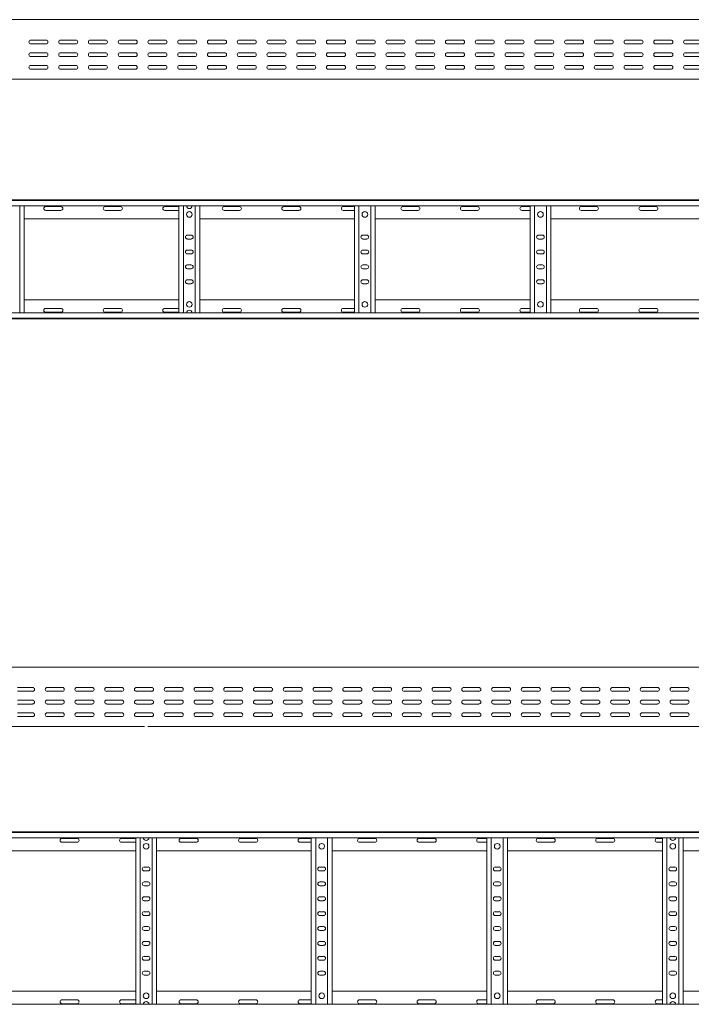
# Model space of a CAD drawing. Header units: millimetres. Extents: x -838 to 6469, y -6411 to -217.
# Tile 19 of 23: x 3036 to 4164, y -1870 to -217. Entities that reach past the tile are written whole.
import ezdxf

# ---------------------------------------------------------------- set-up
doc = ezdxf.new("R2010")
doc.units = ezdxf.units.MM

msp = doc.modelspace()

# ---------------------------------------------------------------- linework, layer by layer
at = {"color": 7, "linetype": 'Continuous', "lineweight": 15}
for p, q in [((6442.2, -217.2), (495.2, -217.2)), ((3079.9, -251.5), (3054.4, -251.5)), ((3054.4, -258), (3079.9, -258)), ((3129.9, -251.5), (3104.4, -251.5)), ((3104.4, -258), (3129.9, -258)), ((3179.9, -251.5), (3154.4, -251.5)), ((3154.4, -258), (3179.9, -258)), ((3229.9, -251.5), (3204.4, -251.5)), ((3204.4, -258), (3229.9, -258)), ((3279.9, -251.5), (3254.4, -251.5)), ((3254.4, -258), (3279.9, -258)), ((3329.9, -251.5), (3304.4, -251.5)), ((3304.4, -258), (3329.9, -258)), ((3379.9, -251.5), (3354.4, -251.5)), ((3354.4, -258), (3379.9, -258)), ((3429.9, -251.5), (3404.4, -251.5)), ((3404.4, -258), (3429.9, -258)), ((3479.9, -251.5), (3454.4, -251.5)), ((3454.4, -258), (3479.9, -258)), ((3529.9, -251.5), (3504.4, -251.5)), ((3504.4, -258), (3529.9, -258)), ((3579.9, -251.5), (3554.4, -251.5)), ((3554.4, -258), (3579.9, -258)), ((3629.9, -251.5), (3604.4, -251.5)), ((3604.4, -258), (3629.9, -258)), ((3679.9, -251.5), (3654.4, -251.5)), ((3654.4, -258), (3679.9, -258)), ((3729.9, -251.5), (3704.4, -251.5)), ((3704.4, -258), (3729.9, -258)), ((3779.9, -251.5), (3754.4, -251.5)), ((3754.4, -258), (3779.9, -258)), ((3829.9, -251.5), (3804.4, -251.5)), ((3804.4, -258), (3829.9, -258)), ((3879.9, -251.5), (3854.4, -251.5)), ((3854.4, -258), (3879.9, -258)), ((3929.9, -251.5), (3904.4, -251.5)), ((3904.4, -258), (3929.9, -258)), ((3979.9, -251.5), (3954.4, -251.5)), ((3954.4, -258), (3979.9, -258)), ((4029.9, -251.5), (4004.4, -251.5)), ((4004.4, -258), (4029.9, -258)), ((4079.9, -251.5), (4054.4, -251.5)), ((4054.4, -258), (4079.9, -258)), ((4129.9, -251.5), (4104.4, -251.5)), ((4104.4, -258), (4129.9, -258)), ((4179.9, -251.5), (4154.4, -251.5)), ((4154.4, -258), (4179.9, -258)), ((3079.9, -272.7), (3054.4, -272.7)), ((3054.4, -279.2), (3079.9, -279.2)), ((3129.9, -272.7), (3104.4, -272.7)), ((3104.4, -279.2), (3129.9, -279.2)), ((3179.9, -272.7), (3154.4, -272.7)), ((3154.4, -279.2), (3179.9, -279.2)), ((3229.9, -272.7), (3204.4, -272.7)), ((3204.4, -279.2), (3229.9, -279.2)), ((3279.9, -272.7), (3254.4, -272.7)), ((3254.4, -279.2), (3279.9, -279.2)), ((3329.9, -272.7), (3304.4, -272.7)), ((3304.4, -279.2), (3329.9, -279.2)), ((3379.9, -272.7), (3354.4, -272.7)), ((3354.4, -279.2), (3379.9, -279.2)), ((3429.9, -272.7), (3404.4, -272.7)), ((3404.4, -279.2), (3429.9, -279.2)), ((3479.9, -272.7), (3454.4, -272.7)), ((3454.4, -279.2), (3479.9, -279.2)), ((3529.9, -272.7), (3504.4, -272.7)), ((3504.4, -279.2), (3529.9, -279.2)), ((3579.9, -272.7), (3554.4, -272.7)), ((3554.4, -279.2), (3579.9, -279.2)), ((3629.9, -272.7), (3604.4, -272.7)), ((3604.4, -279.2), (3629.9, -279.2)), ((3679.9, -272.7), (3654.4, -272.7)), ((3654.4, -279.2), (3679.9, -279.2)), ((3729.9, -272.7), (3704.4, -272.7)), ((3704.4, -279.2), (3729.9, -279.2)), ((3779.9, -272.7), (3754.4, -272.7)), ((3754.4, -279.2), (3779.9, -279.2)), ((3829.9, -272.7), (3804.4, -272.7)), ((3804.4, -279.2), (3829.9, -279.2)), ((3879.9, -272.7), (3854.4, -272.7)), ((3854.4, -279.2), (3879.9, -279.2)), ((3929.9, -272.7), (3904.4, -272.7)), ((3904.4, -279.2), (3929.9, -279.2)), ((3979.9, -272.7), (3954.4, -272.7)), ((3954.4, -279.2), (3979.9, -279.2)), ((4029.9, -272.7), (4004.4, -272.7)), ((4004.4, -279.2), (4029.9, -279.2)), ((4079.9, -272.7), (4054.4, -272.7)), ((4054.4, -279.2), (4079.9, -279.2)), ((4129.9, -272.7), (4104.4, -272.7)), ((4104.4, -279.2), (4129.9, -279.2)), ((4179.9, -272.7), (4154.4, -272.7)), ((4154.4, -279.2), (4179.9, -279.2)), ((3079.9, -294), (3054.4, -294)), ((3129.9, -294), (3104.4, -294)), ((3179.9, -294), (3154.4, -294)), ((3229.9, -294), (3204.4, -294)), ((3279.9, -294), (3254.4, -294)), ((3329.9, -294), (3304.4, -294)), ((3379.9, -294), (3354.4, -294)), ((3429.9, -294), (3404.4, -294)), ((3479.9, -294), (3454.4, -294)), ((3529.9, -294), (3504.4, -294)), ((3579.9, -294), (3554.4, -294)), ((3629.9, -294), (3604.4, -294)), ((3679.9, -294), (3654.4, -294)), ((3729.9, -294), (3704.4, -294)), ((3779.9, -294), (3754.4, -294)), ((3829.9, -294), (3804.4, -294)), ((3879.9, -294), (3854.4, -294)), ((3929.9, -294), (3904.4, -294)), ((3979.9, -294), (3954.4, -294)), ((4029.9, -294), (4004.4, -294)), ((4079.9, -294), (4054.4, -294)), ((4129.9, -294), (4104.4, -294)), ((4179.9, -294), (4154.4, -294)), ((3054.4, -300.5), (3079.9, -300.5)), ((3104.4, -300.5), (3129.9, -300.5)), ((3154.4, -300.5), (3179.9, -300.5)), ((3204.4, -300.5), (3229.9, -300.5)), ((3254.4, -300.5), (3279.9, -300.5)), ((3304.4, -300.5), (3329.9, -300.5)), ((3305, -300.3), (3308.9, -300.3)), ((3354.4, -300.5), (3379.9, -300.5)), ((3404.4, -300.5), (3429.9, -300.5)), ((3454.4, -300.5), (3479.9, -300.5)), ((3504.4, -300.5), (3529.9, -300.5)), ((3554.4, -300.5), (3579.9, -300.5)), ((3603.3, -300.3), (3603.9, -300.3)), ((3604.4, -300.5), (3629.9, -300.5)), ((3627.5, -300.3), (3631, -300.3)), ((3654.4, -300.5), (3679.9, -300.5)), ((3704.4, -300.5), (3729.9, -300.5)), ((3754.4, -300.5), (3779.9, -300.5)), ((3804.4, -300.5), (3829.9, -300.5)), ((3854.4, -300.5), (3879.9, -300.5)), ((3904.4, -300.5), (3929.9, -300.5)), ((3922.5, -300.3), (3926.4, -300.3)), ((3954.4, -300.5), (3979.9, -300.5)), ((4004.4, -300.5), (4029.9, -300.5)), ((4054.4, -300.5), (4079.9, -300.5)), ((4104.4, -300.5), (4129.9, -300.5)), ((4154.4, -300.5), (4179.9, -300.5)), ((2438.6, -317.2), (3317.7, -317.2)), ((3317.7, -317.2), (3323.6, -317.2)), ((3323.6, -317.2), (4202.7, -317.2)), ((495.1, -519.7), (6442.2, -519.7)), ((6442.2, -520.8), (495.2, -520.8)), ((495.2, -529.9), (6442.2, -529.9)), ((3035.7, -709.5), (3035.7, -529.9)), ((3043.2, -709.5), (3043.2, -529.9)), ((3104.9, -531), (3079.4, -531)), ((3079.4, -537.5), (3104.9, -537.5)), ((3204.9, -531), (3179.4, -531)), ((3179.4, -537.5), (3204.9, -537.5)), ((3303.2, -531), (3279.4, -531)), ((3279.4, -537.5), (3303.2, -537.5)), ((3303.2, -709.5), (3303.2, -529.9)), ((3310.7, -709.5), (3310.7, -529.9)), ((3330.7, -709.5), (3330.7, -529.9)), ((3338.2, -709.5), (3338.2, -529.9)), ((3404.9, -531), (3379.4, -531)), ((3379.4, -537.5), (3404.9, -537.5)), ((3504.9, -531), (3479.4, -531)), ((3479.4, -537.5), (3504.9, -537.5)), ((3598.2, -531), (3579.4, -531)), ((3579.4, -537.5), (3598.2, -537.5)), ((3598.2, -709.5), (3598.2, -529.9)), ((3605.7, -709.5), (3605.7, -529.9)), ((3625.7, -709.5), (3625.7, -529.9)), ((3633.2, -709.5), (3633.2, -529.9)), ((3704.9, -531), (3679.4, -531)), ((3679.4, -537.5), (3704.9, -537.5)), ((3804.9, -531), (3779.4, -531)), ((3779.4, -537.5), (3804.9, -537.5)), ((3893.2, -531), (3879.4, -531)), ((3879.4, -537.5), (3893.2, -537.5)), ((3893.2, -709.5), (3893.2, -529.9)), ((3900.7, -709.5), (3900.7, -529.9)), ((3920.7, -709.5), (3920.7, -529.9)), ((3928.2, -709.5), (3928.2, -529.9)), ((4004.9, -531), (3979.4, -531)), ((3979.4, -537.5), (4004.9, -537.5)), ((4104.9, -531), (4079.4, -531)), ((4079.4, -537.5), (4104.9, -537.5)), ((3043.2, -551.7), (3303.2, -551.7)), ((3338.2, -551.7), (3598.2, -551.7)), ((3633.2, -551.7), (3893.2, -551.7)), ((3928.2, -551.7), (4188.2, -551.7)), ((3323.9, -579), (3317.4, -579)), ((3317.4, -585.5), (3323.9, -585.5)), ((3618.9, -579), (3612.4, -579)), ((3612.4, -585.5), (3618.9, -585.5)), ((3913.9, -579), (3907.4, -579)), ((3907.4, -585.5), (3913.9, -585.5)), ((3323.9, -604), (3317.4, -604)), ((3317.4, -610.5), (3323.9, -610.5)), ((3618.9, -604), (3612.4, -604)), ((3612.4, -610.5), (3618.9, -610.5)), ((3913.9, -604), (3907.4, -604)), ((3907.4, -610.5), (3913.9, -610.5)), ((3323.9, -629), (3317.4, -629)), ((3317.4, -635.5), (3323.9, -635.5)), ((3618.9, -629), (3612.4, -629)), ((3612.4, -635.5), (3618.9, -635.5)), ((3913.9, -629), (3907.4, -629)), ((3907.4, -635.5), (3913.9, -635.5)), ((3323.9, -654), (3317.4, -654)), ((3317.4, -660.5), (3323.9, -660.5)), ((3618.9, -654), (3612.4, -654)), ((3612.4, -660.5), (3618.9, -660.5)), ((3913.9, -654), (3907.4, -654)), ((3907.4, -660.5), (3913.9, -660.5)), ((3043.2, -687.7), (3303.2, -687.7)), ((3338.2, -687.7), (3598.2, -687.7)), ((3633.2, -687.7), (3893.2, -687.7)), ((3928.2, -687.7), (4188.2, -687.7)), ((6442.2, -709.5), (495.2, -709.5)), ((3079.4, -702), (3104.9, -702)), ((3104.9, -708.5), (3079.4, -708.5)), ((3179.4, -702), (3204.9, -702)), ((3204.9, -708.5), (3179.4, -708.5)), ((3279.4, -702), (3303.2, -702)), ((3303.2, -708.5), (3279.4, -708.5)), ((3379.4, -702), (3404.9, -702)), ((3404.9, -708.5), (3379.4, -708.5)), ((3479.4, -702), (3504.9, -702)), ((3504.9, -708.5), (3479.4, -708.5)), ((3579.4, -702), (3598.2, -702)), ((3598.2, -708.5), (3579.4, -708.5)), ((3679.4, -702), (3704.9, -702)), ((3704.9, -708.5), (3679.4, -708.5)), ((3779.4, -702), (3804.9, -702)), ((3804.9, -708.5), (3779.4, -708.5)), ((3879.4, -702), (3893.2, -702)), ((3893.2, -708.5), (3879.4, -708.5)), ((3979.4, -702), (4004.9, -702)), ((4004.9, -708.5), (3979.4, -708.5)), ((4079.4, -702), (4104.9, -702)), ((4104.9, -708.5), (4079.4, -708.5)), ((495.1, -719.7), (6442.2, -719.7)), ((495.2, -718.6), (6442.2, -718.6)), ((6369.6, -1304.2), (422.6, -1304.2)), ((3057.3, -1338.4), (3031.8, -1338.4)), ((3107.3, -1338.4), (3081.8, -1338.4)), ((3157.3, -1338.4), (3131.8, -1338.4)), ((3207.3, -1338.4), (3181.8, -1338.4)), ((3257.3, -1338.4), (3231.8, -1338.4)), ((3307.3, -1338.4), (3281.8, -1338.4)), ((3357.3, -1338.4), (3331.8, -1338.4)), ((3407.3, -1338.4), (3381.8, -1338.4)), ((3457.3, -1338.4), (3431.8, -1338.4)), ((3507.3, -1338.4), (3481.8, -1338.4)), ((3557.3, -1338.4), (3531.8, -1338.4)), ((3607.3, -1338.4), (3581.8, -1338.4)), ((3657.3, -1338.4), (3631.8, -1338.4)), ((3707.3, -1338.4), (3681.8, -1338.4)), ((3757.3, -1338.4), (3731.8, -1338.4)), ((3807.3, -1338.4), (3781.8, -1338.4)), ((3857.3, -1338.4), (3831.8, -1338.4)), ((3907.3, -1338.4), (3881.8, -1338.4)), ((3957.3, -1338.4), (3931.8, -1338.4)), ((4007.3, -1338.4), (3981.8, -1338.4)), ((4057.3, -1338.4), (4031.8, -1338.4)), ((4107.3, -1338.4), (4081.8, -1338.4)), ((4157.3, -1338.4), (4131.8, -1338.4)), ((3031.8, -1344.9), (3057.3, -1344.9)), ((3081.8, -1344.9), (3107.3, -1344.9)), ((3131.8, -1344.9), (3157.3, -1344.9)), ((3181.8, -1344.9), (3207.3, -1344.9)), ((3231.8, -1344.9), (3257.3, -1344.9)), ((3281.8, -1344.9), (3307.3, -1344.9)), ((3331.8, -1344.9), (3357.3, -1344.9)), ((3381.8, -1344.9), (3407.3, -1344.9)), ((3431.8, -1344.9), (3457.3, -1344.9)), ((3481.8, -1344.9), (3507.3, -1344.9)), ((3531.8, -1344.9), (3557.3, -1344.9)), ((3581.8, -1344.9), (3607.3, -1344.9)), ((3631.8, -1344.9), (3657.3, -1344.9)), ((3681.8, -1344.9), (3707.3, -1344.9)), ((3731.8, -1344.9), (3757.3, -1344.9)), ((3781.8, -1344.9), (3807.3, -1344.9)), ((3831.8, -1344.9), (3857.3, -1344.9)), ((3881.8, -1344.9), (3907.3, -1344.9)), ((3931.8, -1344.9), (3957.3, -1344.9)), ((3981.8, -1344.9), (4007.3, -1344.9)), ((4031.8, -1344.9), (4057.3, -1344.9)), ((4081.8, -1344.9), (4107.3, -1344.9)), ((4131.8, -1344.9), (4157.3, -1344.9)), ((3057.3, -1359.7), (3031.8, -1359.7)), ((3031.8, -1366.2), (3057.3, -1366.2)), ((3107.3, -1359.7), (3081.8, -1359.7)), ((3081.8, -1366.2), (3107.3, -1366.2)), ((3157.3, -1359.7), (3131.8, -1359.7)), ((3131.8, -1366.2), (3157.3, -1366.2)), ((3207.3, -1359.7), (3181.8, -1359.7)), ((3181.8, -1366.2), (3207.3, -1366.2)), ((3257.3, -1359.7), (3231.8, -1359.7)), ((3231.8, -1366.2), (3257.3, -1366.2)), ((3307.3, -1359.7), (3281.8, -1359.7)), ((3281.8, -1366.2), (3307.3, -1366.2)), ((3357.3, -1359.7), (3331.8, -1359.7)), ((3331.8, -1366.2), (3357.3, -1366.2)), ((3407.3, -1359.7), (3381.8, -1359.7)), ((3381.8, -1366.2), (3407.3, -1366.2)), ((3457.3, -1359.7), (3431.8, -1359.7)), ((3431.8, -1366.2), (3457.3, -1366.2)), ((3507.3, -1359.7), (3481.8, -1359.7)), ((3481.8, -1366.2), (3507.3, -1366.2)), ((3557.3, -1359.7), (3531.8, -1359.7)), ((3531.8, -1366.2), (3557.3, -1366.2)), ((3607.3, -1359.7), (3581.8, -1359.7)), ((3581.8, -1366.2), (3607.3, -1366.2)), ((3657.3, -1359.7), (3631.8, -1359.7)), ((3631.8, -1366.2), (3657.3, -1366.2)), ((3707.3, -1359.7), (3681.8, -1359.7)), ((3681.8, -1366.2), (3707.3, -1366.2)), ((3757.3, -1359.7), (3731.8, -1359.7)), ((3731.8, -1366.2), (3757.3, -1366.2)), ((3807.3, -1359.7), (3781.8, -1359.7)), ((3781.8, -1366.2), (3807.3, -1366.2)), ((3857.3, -1359.7), (3831.8, -1359.7)), ((3831.8, -1366.2), (3857.3, -1366.2)), ((3907.3, -1359.7), (3881.8, -1359.7)), ((3881.8, -1366.2), (3907.3, -1366.2)), ((3957.3, -1359.7), (3931.8, -1359.7)), ((3931.8, -1366.2), (3957.3, -1366.2)), ((4007.3, -1359.7), (3981.8, -1359.7)), ((3981.8, -1366.2), (4007.3, -1366.2)), ((4057.3, -1359.7), (4031.8, -1359.7)), ((4031.8, -1366.2), (4057.3, -1366.2)), ((4107.3, -1359.7), (4081.8, -1359.7)), ((4081.8, -1366.2), (4107.3, -1366.2)), ((4157.3, -1359.7), (4131.8, -1359.7)), ((4131.8, -1366.2), (4157.3, -1366.2)), ((3057.3, -1380.9), (3031.8, -1380.9)), ((3031.8, -1387.4), (3057.3, -1387.4)), ((3107.3, -1380.9), (3081.8, -1380.9)), ((3081.8, -1387.4), (3107.3, -1387.4)), ((3157.3, -1380.9), (3131.8, -1380.9)), ((3131.8, -1387.4), (3157.3, -1387.4)), ((3207.3, -1380.9), (3181.8, -1380.9)), ((3181.8, -1387.4), (3207.3, -1387.4)), ((3257.3, -1380.9), (3231.8, -1380.9)), ((3231.8, -1387.4), (3257.3, -1387.4)), ((3232.4, -1387.2), (3236.3, -1387.2)), ((3307.3, -1380.9), (3281.8, -1380.9)), ((3281.8, -1387.4), (3307.3, -1387.4)), ((3357.3, -1380.9), (3331.8, -1380.9)), ((3331.8, -1387.4), (3357.3, -1387.4)), ((3407.3, -1380.9), (3381.8, -1380.9)), ((3381.8, -1387.4), (3407.3, -1387.4)), ((3457.3, -1380.9), (3431.8, -1380.9)), ((3431.8, -1387.4), (3457.3, -1387.4)), ((3507.3, -1380.9), (3481.8, -1380.9)), ((3481.8, -1387.4), (3507.3, -1387.4)), ((3530.7, -1387.2), (3531.3, -1387.2)), ((3557.3, -1380.9), (3531.8, -1380.9)), ((3531.8, -1387.4), (3557.3, -1387.4)), ((3554.9, -1387.2), (3558.4, -1387.2)), ((3607.3, -1380.9), (3581.8, -1380.9)), ((3581.8, -1387.4), (3607.3, -1387.4)), ((3657.3, -1380.9), (3631.8, -1380.9)), ((3631.8, -1387.4), (3657.3, -1387.4)), ((3707.3, -1380.9), (3681.8, -1380.9)), ((3681.8, -1387.4), (3707.3, -1387.4)), ((3757.3, -1380.9), (3731.8, -1380.9)), ((3731.8, -1387.4), (3757.3, -1387.4)), ((3807.3, -1380.9), (3781.8, -1380.9)), ((3781.8, -1387.4), (3807.3, -1387.4)), ((3857.3, -1380.9), (3831.8, -1380.9)), ((3831.8, -1387.4), (3857.3, -1387.4)), ((3849.9, -1387.2), (3853.8, -1387.2)), ((3907.3, -1380.9), (3881.8, -1380.9)), ((3881.8, -1387.4), (3907.3, -1387.4)), ((3957.3, -1380.9), (3931.8, -1380.9)), ((3931.8, -1387.4), (3957.3, -1387.4)), ((4007.3, -1380.9), (3981.8, -1380.9)), ((3981.8, -1387.4), (4007.3, -1387.4)), ((4057.3, -1380.9), (4031.8, -1380.9)), ((4031.8, -1387.4), (4057.3, -1387.4)), ((4107.3, -1380.9), (4081.8, -1380.9)), ((4081.8, -1387.4), (4107.3, -1387.4)), ((4157.3, -1380.9), (4131.8, -1380.9)), ((4131.8, -1387.4), (4157.3, -1387.4)), ((4144.9, -1387.2), (4148.8, -1387.2)), ((2366, -1404.2), (3245.1, -1404.2)), ((3251, -1404.2), (4130.1, -1404.2)), ((4130.1, -1404.2), (4136, -1404.2)), ((4136, -1404.2), (5015.1, -1404.2)), ((422.5, -1580.6), (6369.6, -1580.6)), ((6369.6, -1581.8), (422.6, -1581.8)), ((422.6, -1590.9), (6369.6, -1590.9)), ((3132.3, -1591.9), (3106.8, -1591.9)), ((3106.8, -1598.4), (3132.3, -1598.4)), ((3230.6, -1591.9), (3206.8, -1591.9)), ((3206.8, -1598.4), (3230.6, -1598.4)), ((3230.6, -1870.4), (3230.6, -1590.9)), ((3238.1, -1870.4), (3238.1, -1590.9)), ((3258.1, -1870.4), (3258.1, -1590.9)), ((3265.6, -1870.4), (3265.6, -1590.9)), ((3332.3, -1591.9), (3306.8, -1591.9)), ((3306.8, -1598.4), (3332.3, -1598.4)), ((3432.3, -1591.9), (3406.8, -1591.9)), ((3406.8, -1598.4), (3432.3, -1598.4)), ((3525.6, -1591.9), (3506.8, -1591.9)), ((3506.8, -1598.4), (3525.6, -1598.4)), ((3525.6, -1870.4), (3525.6, -1590.9)), ((3533.1, -1870.4), (3533.1, -1590.9)), ((3553.1, -1870.4), (3553.1, -1590.9)), ((3560.6, -1870.4), (3560.6, -1590.9)), ((3632.3, -1591.9), (3606.8, -1591.9)), ((3606.8, -1598.4), (3632.3, -1598.4)), ((3732.3, -1591.9), (3706.8, -1591.9)), ((3706.8, -1598.4), (3732.3, -1598.4)), ((3820.6, -1591.9), (3806.8, -1591.9)), ((3806.8, -1598.4), (3820.6, -1598.4)), ((3820.6, -1870.4), (3820.6, -1590.9)), ((3828.1, -1870.4), (3828.1, -1590.9)), ((3848.1, -1870.4), (3848.1, -1590.9)), ((3855.6, -1870.4), (3855.6, -1590.9)), ((3932.3, -1591.9), (3906.8, -1591.9)), ((3906.8, -1598.4), (3932.3, -1598.4)), ((4032.3, -1591.9), (4006.8, -1591.9)), ((4006.8, -1598.4), (4032.3, -1598.4)), ((4115.6, -1591.9), (4106.8, -1591.9)), ((4106.8, -1598.4), (4115.6, -1598.4)), ((4115.6, -1870.4), (4115.6, -1590.9)), ((4123.1, -1870.4), (4123.1, -1590.9)), ((4143.1, -1870.4), (4143.1, -1590.9)), ((4150.6, -1870.4), (4150.6, -1590.9)), ((2970.6, -1612.6), (3230.6, -1612.6)), ((3265.6, -1612.6), (3525.6, -1612.6)), ((3560.6, -1612.6), (3820.6, -1612.6)), ((3855.6, -1612.6), (4115.6, -1612.6)), ((4150.6, -1612.6), (4410.6, -1612.6)), ((3251.3, -1639.9), (3244.8, -1639.9)), ((3244.8, -1646.4), (3251.3, -1646.4)), ((3546.3, -1639.9), (3539.8, -1639.9)), ((3539.8, -1646.4), (3546.3, -1646.4)), ((3841.3, -1639.9), (3834.8, -1639.9)), ((3834.8, -1646.4), (3841.3, -1646.4)), ((4136.3, -1639.9), (4129.8, -1639.9)), ((4129.8, -1646.4), (4136.3, -1646.4)), ((3251.3, -1664.9), (3244.8, -1664.9)), ((3546.3, -1664.9), (3539.8, -1664.9)), ((3841.3, -1664.9), (3834.8, -1664.9)), ((4136.3, -1664.9), (4129.8, -1664.9)), ((3244.8, -1671.4), (3251.3, -1671.4)), ((3539.8, -1671.4), (3546.3, -1671.4)), ((3834.8, -1671.4), (3841.3, -1671.4)), ((4129.8, -1671.4), (4136.3, -1671.4)), ((3251.3, -1689.9), (3244.8, -1689.9)), ((3244.8, -1696.4), (3251.3, -1696.4)), ((3546.3, -1689.9), (3539.8, -1689.9)), ((3539.8, -1696.4), (3546.3, -1696.4)), ((3841.3, -1689.9), (3834.8, -1689.9)), ((3834.8, -1696.4), (3841.3, -1696.4)), ((4136.3, -1689.9), (4129.8, -1689.9)), ((4129.8, -1696.4), (4136.3, -1696.4)), ((3251.3, -1714.9), (3244.8, -1714.9)), ((3546.3, -1714.9), (3539.8, -1714.9)), ((3841.3, -1714.9), (3834.8, -1714.9)), ((4136.3, -1714.9), (4129.8, -1714.9)), ((3244.8, -1721.4), (3251.3, -1721.4)), ((3539.8, -1721.4), (3546.3, -1721.4)), ((3834.8, -1721.4), (3841.3, -1721.4)), ((4129.8, -1721.4), (4136.3, -1721.4)), ((3251.3, -1739.9), (3244.8, -1739.9)), ((3244.8, -1746.4), (3251.3, -1746.4)), ((3546.3, -1739.9), (3539.8, -1739.9)), ((3539.8, -1746.4), (3546.3, -1746.4)), ((3841.3, -1739.9), (3834.8, -1739.9)), ((3834.8, -1746.4), (3841.3, -1746.4)), ((4136.3, -1739.9), (4129.8, -1739.9)), ((4129.8, -1746.4), (4136.3, -1746.4)), ((3251.3, -1764.9), (3244.8, -1764.9)), ((3546.3, -1764.9), (3539.8, -1764.9)), ((3841.3, -1764.9), (3834.8, -1764.9)), ((4136.3, -1764.9), (4129.8, -1764.9)), ((3244.8, -1771.4), (3251.3, -1771.4)), ((3539.8, -1771.4), (3546.3, -1771.4)), ((3834.8, -1771.4), (3841.3, -1771.4)), ((4129.8, -1771.4), (4136.3, -1771.4)), ((3251.3, -1789.9), (3244.8, -1789.9)), ((3244.8, -1796.4), (3251.3, -1796.4)), ((3546.3, -1789.9), (3539.8, -1789.9)), ((3539.8, -1796.4), (3546.3, -1796.4)), ((3841.3, -1789.9), (3834.8, -1789.9)), ((3834.8, -1796.4), (3841.3, -1796.4)), ((4136.3, -1789.9), (4129.8, -1789.9)), ((4129.8, -1796.4), (4136.3, -1796.4)), ((3251.3, -1814.9), (3244.8, -1814.9)), ((3546.3, -1814.9), (3539.8, -1814.9)), ((3841.3, -1814.9), (3834.8, -1814.9)), ((4136.3, -1814.9), (4129.8, -1814.9)), ((3244.8, -1821.4), (3251.3, -1821.4)), ((3539.8, -1821.4), (3546.3, -1821.4)), ((3834.8, -1821.4), (3841.3, -1821.4)), ((4129.8, -1821.4), (4136.3, -1821.4)), ((2970.6, -1848.6), (3230.6, -1848.6)), ((3265.6, -1848.6), (3525.6, -1848.6)), ((3560.6, -1848.6), (3820.6, -1848.6)), ((3855.6, -1848.6), (4115.6, -1848.6)), ((4150.6, -1848.6), (4410.6, -1848.6)), ((3106.8, -1862.9), (3132.3, -1862.9)), ((3206.8, -1862.9), (3230.6, -1862.9)), ((3306.8, -1862.9), (3332.3, -1862.9)), ((3406.8, -1862.9), (3432.3, -1862.9)), ((3506.8, -1862.9), (3525.6, -1862.9)), ((3606.8, -1862.9), (3632.3, -1862.9)), ((3706.8, -1862.9), (3732.3, -1862.9)), ((3806.8, -1862.9), (3820.6, -1862.9)), ((3906.8, -1862.9), (3932.3, -1862.9)), ((4006.8, -1862.9), (4032.3, -1862.9)), ((4106.8, -1862.9), (4115.6, -1862.9)), ((6369.6, -1870.4), (422.6, -1870.4)), ((3132.3, -1869.4), (3106.8, -1869.4)), ((3230.6, -1869.4), (3206.8, -1869.4)), ((3332.3, -1869.4), (3306.8, -1869.4)), ((3432.3, -1869.4), (3406.8, -1869.4)), ((3525.6, -1869.4), (3506.8, -1869.4)), ((3632.3, -1869.4), (3606.8, -1869.4)), ((3732.3, -1869.4), (3706.8, -1869.4)), ((3820.6, -1869.4), (3806.8, -1869.4)), ((3932.3, -1869.4), (3906.8, -1869.4)), ((4032.3, -1869.4), (4006.8, -1869.4)), ((4115.6, -1869.4), (4106.8, -1869.4))]:
    msp.add_line(p, q, dxfattribs=at)
for centre in [(3320.7, -544.2), (3615.7, -544.2), (3910.7, -544.2), (3320.7, -695.2), (3615.7, -695.2), (3910.7, -695.2), (3248.1, -1605.1), (3543.1, -1605.1), (3838.1, -1605.1), (4133.1, -1605.1), (3248.1, -1856.1), (3543.1, -1856.1), (3838.1, -1856.1), (4133.1, -1856.1)]:
    msp.add_circle(centre, 4.75, dxfattribs=at)
for centre, radius, start, end in [((3054.4, -254.7), 3.25, 90, 270), ((3079.9, -254.7), 3.25, 270, 90), ((3104.4, -254.7), 3.25, 90, 270), ((3129.9, -254.7), 3.25, 270, 90), ((3154.4, -254.7), 3.25, 90, 270), ((3179.9, -254.7), 3.25, 270, 90), ((3204.4, -254.7), 3.25, 90, 270), ((3229.9, -254.7), 3.25, 270, 90), ((3254.4, -254.7), 3.25, 90, 270), ((3279.9, -254.7), 3.25, 270, 90), ((3304.4, -254.7), 3.25, 90, 270), ((3329.9, -254.7), 3.25, 270, 90), ((3354.4, -254.7), 3.25, 90, 270), ((3379.9, -254.7), 3.25, 270, 90), ((3404.4, -254.7), 3.25, 90, 270), ((3429.9, -254.7), 3.25, 270, 90), ((3454.4, -254.7), 3.25, 90, 270), ((3479.9, -254.7), 3.25, 270, 90), ((3504.4, -254.7), 3.25, 90, 270), ((3529.9, -254.7), 3.25, 270, 90), ((3554.4, -254.7), 3.25, 90, 270), ((3579.9, -254.7), 3.25, 270, 90), ((3604.4, -254.7), 3.25, 90, 270), ((3629.9, -254.7), 3.25, 270, 90), ((3654.4, -254.7), 3.25, 90, 270), ((3679.9, -254.7), 3.25, 270, 90), ((3704.4, -254.7), 3.25, 90, 270), ((3729.9, -254.7), 3.25, 270, 90), ((3754.4, -254.7), 3.25, 90, 270), ((3779.9, -254.7), 3.25, 270, 90), ((3804.4, -254.7), 3.25, 90, 270), ((3829.9, -254.7), 3.25, 270, 90), ((3854.4, -254.7), 3.25, 90, 270), ((3879.9, -254.7), 3.25, 270, 90), ((3904.4, -254.7), 3.25, 90, 270), ((3929.9, -254.7), 3.25, 270, 90), ((3954.4, -254.7), 3.25, 90, 270), ((3979.9, -254.7), 3.25, 270, 90), ((4004.4, -254.7), 3.25, 90, 270), ((4029.9, -254.7), 3.25, 270, 90), ((4054.4, -254.7), 3.25, 90, 270), ((4079.9, -254.7), 3.25, 270, 90), ((4104.4, -254.7), 3.25, 90, 270), ((4129.9, -254.7), 3.25, 270, 90), ((4154.4, -254.7), 3.25, 90, 270), ((3054.4, -276), 3.25, 90, 270), ((3079.9, -276), 3.25, 270, 90), ((3104.4, -276), 3.25, 90, 270), ((3129.9, -276), 3.25, 270, 90), ((3154.4, -276), 3.25, 90, 270), ((3179.9, -276), 3.25, 270, 90), ((3204.4, -276), 3.25, 90, 270), ((3229.9, -276), 3.25, 270, 90), ((3254.4, -276), 3.25, 90, 270), ((3279.9, -276), 3.25, 270, 90), ((3304.4, -276), 3.25, 90, 270), ((3329.9, -276), 3.25, 270, 90), ((3354.4, -276), 3.25, 90, 270), ((3379.9, -276), 3.25, 270, 90), ((3404.4, -276), 3.25, 90, 270), ((3429.9, -276), 3.25, 270, 90), ((3454.4, -276), 3.25, 90, 270), ((3479.9, -276), 3.25, 270, 90), ((3504.4, -276), 3.25, 90, 270), ((3529.9, -276), 3.25, 270, 90), ((3554.4, -276), 3.25, 90, 270), ((3579.9, -276), 3.25, 270, 90), ((3604.4, -276), 3.25, 90, 270), ((3629.9, -276), 3.25, 270, 90), ((3654.4, -276), 3.25, 90, 270), ((3679.9, -276), 3.25, 270, 90), ((3704.4, -276), 3.25, 90, 270), ((3729.9, -276), 3.25, 270, 90), ((3754.4, -276), 3.25, 90, 270), ((3779.9, -276), 3.25, 270, 90), ((3804.4, -276), 3.25, 90, 270), ((3829.9, -276), 3.25, 270, 90), ((3854.4, -276), 3.25, 90, 270), ((3879.9, -276), 3.25, 270, 90), ((3904.4, -276), 3.25, 90, 270), ((3929.9, -276), 3.25, 270, 90), ((3954.4, -276), 3.25, 90, 270), ((3979.9, -276), 3.25, 270, 90), ((4004.4, -276), 3.25, 90, 270), ((4029.9, -276), 3.25, 270, 90), ((4054.4, -276), 3.25, 90, 270), ((4079.9, -276), 3.25, 270, 90), ((4104.4, -276), 3.25, 90, 270), ((4129.9, -276), 3.25, 270, 90), ((4154.4, -276), 3.25, 90, 270), ((3054.4, -297.2), 3.25, 90, 270), ((3079.9, -297.2), 3.25, 270, 90), ((3104.4, -297.2), 3.25, 90, 270), ((3129.9, -297.2), 3.25, 270, 90), ((3154.4, -297.2), 3.25, 90, 270), ((3179.9, -297.2), 3.25, 270, 90), ((3204.4, -297.2), 3.25, 90, 270), ((3229.9, -297.2), 3.25, 270, 90), ((3254.4, -297.2), 3.25, 90, 270), ((3279.9, -297.2), 3.25, 270, 90), ((3304.4, -297.2), 3.25, 90, 270), ((3329.9, -297.2), 3.25, 270, 90), ((3354.4, -297.2), 3.25, 90, 270), ((3379.9, -297.2), 3.25, 270, 90), ((3404.4, -297.2), 3.25, 90, 270), ((3429.9, -297.2), 3.25, 270, 90), ((3454.4, -297.2), 3.25, 90, 270), ((3479.9, -297.2), 3.25, 270, 90), ((3504.4, -297.2), 3.25, 90, 270), ((3529.9, -297.2), 3.25, 270, 90), ((3554.4, -297.2), 3.25, 90, 270), ((3579.9, -297.2), 3.25, 270, 90), ((3604.4, -297.2), 3.25, 90, 270), ((3629.9, -297.2), 3.25, 270, 90), ((3654.4, -297.2), 3.25, 90, 270), ((3679.9, -297.2), 3.25, 270, 90), ((3704.4, -297.2), 3.25, 90, 270), ((3729.9, -297.2), 3.25, 270, 90), ((3754.4, -297.2), 3.25, 90, 270), ((3779.9, -297.2), 3.25, 270, 90), ((3804.4, -297.2), 3.25, 90, 270), ((3829.9, -297.2), 3.25, 270, 90), ((3854.4, -297.2), 3.25, 90, 270), ((3879.9, -297.2), 3.25, 270, 90), ((3904.4, -297.2), 3.25, 90, 270), ((3929.9, -297.2), 3.25, 270, 90), ((3954.4, -297.2), 3.25, 90, 270), ((3979.9, -297.2), 3.25, 270, 90), ((4004.4, -297.2), 3.25, 90, 270), ((4029.9, -297.2), 3.25, 270, 90), ((4054.4, -297.2), 3.25, 90, 270), ((4079.9, -297.2), 3.25, 270, 90), ((4104.4, -297.2), 3.25, 90, 270), ((4129.9, -297.2), 3.25, 270, 90), ((4154.4, -297.2), 3.25, 90, 270), ((3305, -302.1), 1.8, 90, 115.9397), ((3308.9, -302.1), 1.8, 63.4372, 90), ((3603.9, -302.1), 1.8, 63.4372, 90), ((3627.5, -302.1), 1.8, 90, 116.5628), ((3922.5, -302.1), 1.8, 90, 116.5628), ((3926.4, -302.1), 1.8, 63.4372, 90), ((3079.4, -534.2), 3.25, 90, 270), ((3104.9, -534.2), 3.25, 270, 90), ((3179.4, -534.2), 3.25, 90, 270), ((3204.9, -534.2), 3.25, 270, 90), ((3279.4, -534.2), 3.25, 90, 270), ((3320.7, -529.6), 4.75, 183.9233, 356.0767), ((3379.4, -534.2), 3.25, 90, 270), ((3404.9, -534.2), 3.25, 270, 90), ((3479.4, -534.2), 3.25, 90, 270), ((3504.9, -534.2), 3.25, 270, 90), ((3579.4, -534.2), 3.25, 90, 270), ((3679.4, -534.2), 3.25, 90, 270), ((3704.9, -534.2), 3.25, 270, 90), ((3779.4, -534.2), 3.25, 90, 270), ((3804.9, -534.2), 3.25, 270, 90), ((3879.4, -534.2), 3.25, 90, 270), ((3979.4, -534.2), 3.25, 90, 270), ((4004.9, -534.2), 3.25, 270, 90), ((4079.4, -534.2), 3.25, 90, 270), ((4104.9, -534.2), 3.25, 270, 90), ((3317.4, -582.2), 3.25, 90, 270), ((3323.9, -582.2), 3.25, 270, 90), ((3612.4, -582.2), 3.25, 90, 270), ((3618.9, -582.2), 3.25, 270, 90), ((3907.4, -582.2), 3.25, 90, 270), ((3913.9, -582.2), 3.25, 270, 90), ((3317.4, -607.2), 3.25, 90, 270), ((3323.9, -607.2), 3.25, 270, 90), ((3612.4, -607.2), 3.25, 90, 270), ((3618.9, -607.2), 3.25, 270, 90), ((3907.4, -607.2), 3.25, 90, 270), ((3913.9, -607.2), 3.25, 270, 90), ((3317.4, -632.2), 3.25, 90, 270), ((3323.9, -632.2), 3.25, 270, 90), ((3612.4, -632.2), 3.25, 90, 270), ((3618.9, -632.2), 3.25, 270, 90), ((3907.4, -632.2), 3.25, 90, 270), ((3913.9, -632.2), 3.25, 270, 90), ((3317.4, -657.2), 3.25, 90, 270), ((3323.9, -657.2), 3.25, 270, 90), ((3612.4, -657.2), 3.25, 90, 270), ((3618.9, -657.2), 3.25, 270, 90), ((3907.4, -657.2), 3.25, 90, 270), ((3913.9, -657.2), 3.25, 270, 90), ((3079.4, -705.2), 3.25, 90, 270), ((3104.9, -705.2), 3.25, 270, 90), ((3179.4, -705.2), 3.25, 90, 270), ((3204.9, -705.2), 3.25, 270, 90), ((3279.4, -705.2), 3.25, 90, 270), ((3320.7, -709.8), 4.75, 3.9233, 176.0767), ((3379.4, -705.2), 3.25, 90, 270), ((3404.9, -705.2), 3.25, 270, 90), ((3479.4, -705.2), 3.25, 90, 270), ((3504.9, -705.2), 3.25, 270, 90), ((3579.4, -705.2), 3.25, 90, 270), ((3679.4, -705.2), 3.25, 90, 270), ((3704.9, -705.2), 3.25, 270, 90), ((3779.4, -705.2), 3.25, 90, 270), ((3804.9, -705.2), 3.25, 270, 90), ((3879.4, -705.2), 3.25, 90, 270), ((3979.4, -705.2), 3.25, 90, 270), ((4004.9, -705.2), 3.25, 270, 90), ((4079.4, -705.2), 3.25, 90, 270), ((4104.9, -705.2), 3.25, 270, 90), ((3057.3, -1341.7), 3.25, 270, 90), ((3081.8, -1341.7), 3.25, 90, 270), ((3107.3, -1341.7), 3.25, 270, 90), ((3131.8, -1341.7), 3.25, 90, 270), ((3157.3, -1341.7), 3.25, 270, 90), ((3181.8, -1341.7), 3.25, 90, 270), ((3207.3, -1341.7), 3.25, 270, 90), ((3231.8, -1341.7), 3.25, 90, 270), ((3257.3, -1341.7), 3.25, 270, 90), ((3281.8, -1341.7), 3.25, 90, 270), ((3307.3, -1341.7), 3.25, 270, 90), ((3331.8, -1341.7), 3.25, 90, 270), ((3357.3, -1341.7), 3.25, 270, 90), ((3381.8, -1341.7), 3.25, 90, 270), ((3407.3, -1341.7), 3.25, 270, 90), ((3431.8, -1341.7), 3.25, 90, 270), ((3457.3, -1341.7), 3.25, 270, 90), ((3481.8, -1341.7), 3.25, 90, 270), ((3507.3, -1341.7), 3.25, 270, 90), ((3531.8, -1341.7), 3.25, 90, 270), ((3557.3, -1341.7), 3.25, 270, 90), ((3581.8, -1341.7), 3.25, 90, 270), ((3607.3, -1341.7), 3.25, 270, 90), ((3631.8, -1341.7), 3.25, 90, 270), ((3657.3, -1341.7), 3.25, 270, 90), ((3681.8, -1341.7), 3.25, 90, 270), ((3707.3, -1341.7), 3.25, 270, 90), ((3731.8, -1341.7), 3.25, 90, 270), ((3757.3, -1341.7), 3.25, 270, 90), ((3781.8, -1341.7), 3.25, 90, 270), ((3807.3, -1341.7), 3.25, 270, 90), ((3831.8, -1341.7), 3.25, 90, 270), ((3857.3, -1341.7), 3.25, 270, 90), ((3881.8, -1341.7), 3.25, 90, 270), ((3907.3, -1341.7), 3.25, 270, 90), ((3931.8, -1341.7), 3.25, 90, 270), ((3957.3, -1341.7), 3.25, 270, 90), ((3981.8, -1341.7), 3.25, 90, 270), ((4007.3, -1341.7), 3.25, 270, 90), ((4031.8, -1341.7), 3.25, 90, 270), ((4057.3, -1341.7), 3.25, 270, 90), ((4081.8, -1341.7), 3.25, 90, 270), ((4107.3, -1341.7), 3.25, 270, 90), ((4131.8, -1341.7), 3.25, 90, 270), ((4157.3, -1341.7), 3.25, 270, 90), ((3057.3, -1362.9), 3.25, 270, 90), ((3081.8, -1362.9), 3.25, 90, 270), ((3107.3, -1362.9), 3.25, 270, 90), ((3131.8, -1362.9), 3.25, 90, 270), ((3157.3, -1362.9), 3.25, 270, 90), ((3181.8, -1362.9), 3.25, 90, 270), ((3207.3, -1362.9), 3.25, 270, 90), ((3231.8, -1362.9), 3.25, 90, 270), ((3257.3, -1362.9), 3.25, 270, 90), ((3281.8, -1362.9), 3.25, 90, 270), ((3307.3, -1362.9), 3.25, 270, 90), ((3331.8, -1362.9), 3.25, 90, 270), ((3357.3, -1362.9), 3.25, 270, 90), ((3381.8, -1362.9), 3.25, 90, 270), ((3407.3, -1362.9), 3.25, 270, 90), ((3431.8, -1362.9), 3.25, 90, 270), ((3457.3, -1362.9), 3.25, 270, 90), ((3481.8, -1362.9), 3.25, 90, 270), ((3507.3, -1362.9), 3.25, 270, 90), ((3531.8, -1362.9), 3.25, 90, 270), ((3557.3, -1362.9), 3.25, 270, 90), ((3581.8, -1362.9), 3.25, 90, 270), ((3607.3, -1362.9), 3.25, 270, 90), ((3631.8, -1362.9), 3.25, 90, 270), ((3657.3, -1362.9), 3.25, 270, 90), ((3681.8, -1362.9), 3.25, 90, 270), ((3707.3, -1362.9), 3.25, 270, 90), ((3731.8, -1362.9), 3.25, 90, 270), ((3757.3, -1362.9), 3.25, 270, 90), ((3781.8, -1362.9), 3.25, 90, 270), ((3807.3, -1362.9), 3.25, 270, 90), ((3831.8, -1362.9), 3.25, 90, 270), ((3857.3, -1362.9), 3.25, 270, 90), ((3881.8, -1362.9), 3.25, 90, 270), ((3907.3, -1362.9), 3.25, 270, 90), ((3931.8, -1362.9), 3.25, 90, 270), ((3957.3, -1362.9), 3.25, 270, 90), ((3981.8, -1362.9), 3.25, 90, 270), ((4007.3, -1362.9), 3.25, 270, 90), ((4031.8, -1362.9), 3.25, 90, 270), ((4057.3, -1362.9), 3.25, 270, 90), ((4081.8, -1362.9), 3.25, 90, 270), ((4107.3, -1362.9), 3.25, 270, 90), ((4131.8, -1362.9), 3.25, 90, 270), ((4157.3, -1362.9), 3.25, 270, 90), ((3057.3, -1384.2), 3.25, 270, 90), ((3081.8, -1384.2), 3.25, 90, 270), ((3107.3, -1384.2), 3.25, 270, 90), ((3131.8, -1384.2), 3.25, 90, 270), ((3157.3, -1384.2), 3.25, 270, 90), ((3181.8, -1384.2), 3.25, 90, 270), ((3207.3, -1384.2), 3.25, 270, 90), ((3231.8, -1384.2), 3.25, 90, 270), ((3232.4, -1389), 1.8, 90, 115.9465), ((3236.3, -1389), 1.8, 63.4372, 90), ((3257.3, -1384.2), 3.25, 270, 90), ((3281.8, -1384.2), 3.25, 90, 270), ((3307.3, -1384.2), 3.25, 270, 90), ((3331.8, -1384.2), 3.25, 90, 270), ((3357.3, -1384.2), 3.25, 270, 90), ((3381.8, -1384.2), 3.25, 90, 270), ((3407.3, -1384.2), 3.25, 270, 90), ((3431.8, -1384.2), 3.25, 90, 270), ((3457.3, -1384.2), 3.25, 270, 90), ((3481.8, -1384.2), 3.25, 90, 270), ((3507.3, -1384.2), 3.25, 270, 90), ((3531.8, -1384.2), 3.25, 90, 270), ((3531.3, -1389), 1.8, 63.4372, 90), ((3554.9, -1389), 1.8, 90, 116.5628), ((3557.3, -1384.2), 3.25, 270, 90), ((3581.8, -1384.2), 3.25, 90, 270), ((3607.3, -1384.2), 3.25, 270, 90), ((3631.8, -1384.2), 3.25, 90, 270), ((3657.3, -1384.2), 3.25, 270, 90), ((3681.8, -1384.2), 3.25, 90, 270), ((3707.3, -1384.2), 3.25, 270, 90), ((3731.8, -1384.2), 3.25, 90, 270), ((3757.3, -1384.2), 3.25, 270, 90), ((3781.8, -1384.2), 3.25, 90, 270), ((3807.3, -1384.2), 3.25, 270, 90), ((3831.8, -1384.2), 3.25, 90, 270), ((3849.9, -1389), 1.8, 90, 116.5628), ((3853.8, -1389), 1.8, 63.4372, 90), ((3857.3, -1384.2), 3.25, 270, 90), ((3881.8, -1384.2), 3.25, 90, 270), ((3907.3, -1384.2), 3.25, 270, 90), ((3931.8, -1384.2), 3.25, 90, 270), ((3957.3, -1384.2), 3.25, 270, 90), ((3981.8, -1384.2), 3.25, 90, 270), ((4007.3, -1384.2), 3.25, 270, 90), ((4031.8, -1384.2), 3.25, 90, 270), ((4057.3, -1384.2), 3.25, 270, 90), ((4081.8, -1384.2), 3.25, 90, 270), ((4107.3, -1384.2), 3.25, 270, 90), ((4131.8, -1384.2), 3.25, 90, 270), ((4144.9, -1389), 1.8, 90, 116.5628), ((4148.8, -1389), 1.8, 63.4372, 90), ((4157.3, -1384.2), 3.25, 270, 90), ((3106.8, -1595.1), 3.25, 90, 270), ((3132.3, -1595.1), 3.25, 270, 90), ((3206.8, -1595.1), 3.25, 90, 270), ((3248.1, -1590.5), 4.75, 183.9233, 356.0767), ((3306.8, -1595.1), 3.25, 90, 270), ((3332.3, -1595.1), 3.25, 270, 90), ((3406.8, -1595.1), 3.25, 90, 270), ((3432.3, -1595.1), 3.25, 270, 90), ((3506.8, -1595.1), 3.25, 90, 270), ((3606.8, -1595.1), 3.25, 90, 270), ((3632.3, -1595.1), 3.25, 270, 90), ((3706.8, -1595.1), 3.25, 90, 270), ((3732.3, -1595.1), 3.25, 270, 90), ((3806.8, -1595.1), 3.25, 90, 270), ((3906.8, -1595.1), 3.25, 90, 270), ((3932.3, -1595.1), 3.25, 270, 90), ((4006.8, -1595.1), 3.25, 90, 270), ((4032.3, -1595.1), 3.25, 270, 90), ((4106.8, -1595.1), 3.25, 90, 270), ((4133.1, -1590.5), 4.75, 183.9233, 356.0767), ((3244.8, -1643.1), 3.25, 90, 270), ((3251.3, -1643.1), 3.25, 270, 90), ((3539.8, -1643.1), 3.25, 90, 270), ((3546.3, -1643.1), 3.25, 270, 90), ((3834.8, -1643.1), 3.25, 90, 270), ((3841.3, -1643.1), 3.25, 270, 90), ((4129.8, -1643.1), 3.25, 90, 270), ((4136.3, -1643.1), 3.25, 270, 90), ((3244.8, -1668.1), 3.25, 90, 270), ((3251.3, -1668.1), 3.25, 270, 90), ((3539.8, -1668.1), 3.25, 90, 270), ((3546.3, -1668.1), 3.25, 270, 90), ((3834.8, -1668.1), 3.25, 90, 270), ((3841.3, -1668.1), 3.25, 270, 90), ((4129.8, -1668.1), 3.25, 90, 270), ((4136.3, -1668.1), 3.25, 270, 90), ((3244.8, -1693.1), 3.25, 90, 270), ((3251.3, -1693.1), 3.25, 270, 90), ((3539.8, -1693.1), 3.25, 90, 270), ((3546.3, -1693.1), 3.25, 270, 90), ((3834.8, -1693.1), 3.25, 90, 270), ((3841.3, -1693.1), 3.25, 270, 90), ((4129.8, -1693.1), 3.25, 90, 270), ((4136.3, -1693.1), 3.25, 270, 90), ((3244.8, -1718.1), 3.25, 90, 270), ((3251.3, -1718.1), 3.25, 270, 90), ((3539.8, -1718.1), 3.25, 90, 270), ((3546.3, -1718.1), 3.25, 270, 90), ((3834.8, -1718.1), 3.25, 90, 270), ((3841.3, -1718.1), 3.25, 270, 90), ((4129.8, -1718.1), 3.25, 90, 270), ((4136.3, -1718.1), 3.25, 270, 90), ((3244.8, -1743.1), 3.25, 90, 270), ((3251.3, -1743.1), 3.25, 270, 90), ((3539.8, -1743.1), 3.25, 90, 270), ((3546.3, -1743.1), 3.25, 270, 90), ((3834.8, -1743.1), 3.25, 90, 270), ((3841.3, -1743.1), 3.25, 270, 90), ((4129.8, -1743.1), 3.25, 90, 270), ((4136.3, -1743.1), 3.25, 270, 90), ((3244.8, -1768.1), 3.25, 90, 270), ((3251.3, -1768.1), 3.25, 270, 90), ((3539.8, -1768.1), 3.25, 90, 270), ((3546.3, -1768.1), 3.25, 270, 90), ((3834.8, -1768.1), 3.25, 90, 270), ((3841.3, -1768.1), 3.25, 270, 90), ((4129.8, -1768.1), 3.25, 90, 270), ((4136.3, -1768.1), 3.25, 270, 90), ((3244.8, -1793.1), 3.25, 90, 270), ((3251.3, -1793.1), 3.25, 270, 90), ((3539.8, -1793.1), 3.25, 90, 270), ((3546.3, -1793.1), 3.25, 270, 90), ((3834.8, -1793.1), 3.25, 90, 270), ((3841.3, -1793.1), 3.25, 270, 90), ((4129.8, -1793.1), 3.25, 90, 270), ((4136.3, -1793.1), 3.25, 270, 90), ((3244.8, -1818.1), 3.25, 90, 270), ((3251.3, -1818.1), 3.25, 270, 90), ((3539.8, -1818.1), 3.25, 90, 270), ((3546.3, -1818.1), 3.25, 270, 90), ((3834.8, -1818.1), 3.25, 90, 270), ((3841.3, -1818.1), 3.25, 270, 90), ((4129.8, -1818.1), 3.25, 90, 270), ((4136.3, -1818.1), 3.25, 270, 90), ((3106.8, -1866.1), 3.25, 90, 270), ((3132.3, -1866.1), 3.25, 270, 90), ((3206.8, -1866.1), 3.25, 90, 270), ((3248.1, -1870.7), 4.75, 3.9233, 176.0767), ((3306.8, -1866.1), 3.25, 90, 270), ((3332.3, -1866.1), 3.25, 270, 90), ((3406.8, -1866.1), 3.25, 90, 270), ((3432.3, -1866.1), 3.25, 270, 90), ((3506.8, -1866.1), 3.25, 90, 270), ((3606.8, -1866.1), 3.25, 90, 270), ((3632.3, -1866.1), 3.25, 270, 90), ((3706.8, -1866.1), 3.25, 90, 270), ((3732.3, -1866.1), 3.25, 270, 90), ((3806.8, -1866.1), 3.25, 90, 270), ((3906.8, -1866.1), 3.25, 90, 270), ((3932.3, -1866.1), 3.25, 270, 90), ((4006.8, -1866.1), 3.25, 90, 270), ((4032.3, -1866.1), 3.25, 270, 90), ((4106.8, -1866.1), 3.25, 90, 270), ((4133.1, -1870.7), 4.75, 3.9233, 176.0767)]:
    msp.add_arc(centre, radius, start, end, dxfattribs=at)

doc.saveas('drawing.dxf')
